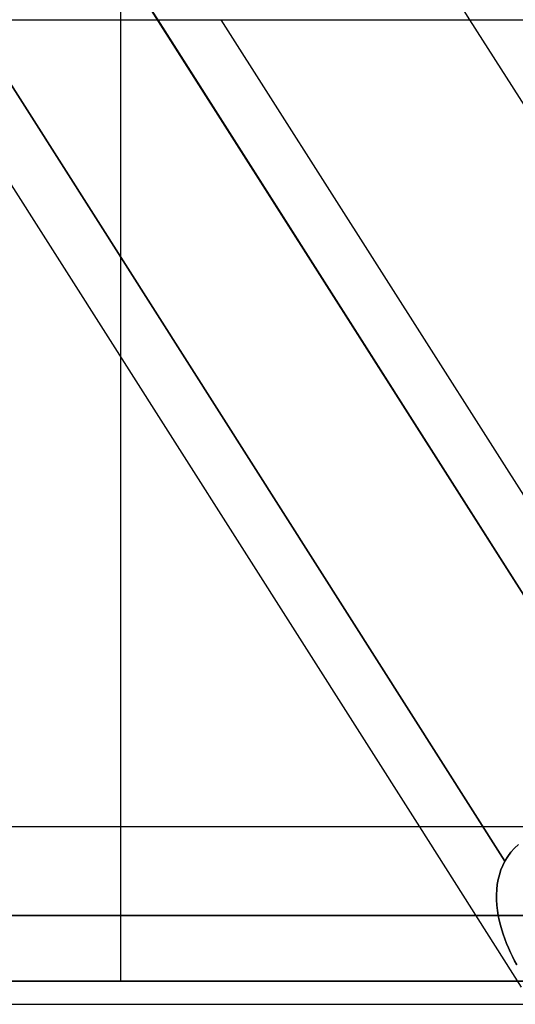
# Model space of a CAD drawing. Header units: millimetres. Extents: x -215 to 215, y -82 to 97.
# Tile 27 of 73: x -50.83 to -46.39, y 15.62 to 24.42. Entities that reach past the tile are written whole.
import ezdxf

# ---------------------------------------------------------------- set-up
doc = ezdxf.new("R2010")
doc.units = ezdxf.units.MM
doc.layers.add('MAIN-1', color=7, linetype='Continuous')
doc.layers.add('MAIN-2', color=7, linetype='Continuous')

msp = doc.modelspace()

# ---------------------------------------------------------------- linework, layer by layer
at = {"layer": 'MAIN-1'}
for p, q in [((-119.8772, 24.4188), (119.8772, 24.4188)), ((-47.2489, 17.2037), (-51.8434, 24.4188)), ((-49.5935, 24.4188), (-44.999, 17.2037)), ((-44.5332, 17.3654), (-49.0248, 24.4188)), ((-42.2055, 17.2037), (-46.7999, 24.4188)), ((-49.9275, 21.4101), (-49.9275, 17.2037)), ((119.8772, 17.2037), (-119.8772, 17.2037)), ((120.621, 16.4112), (-120.621, 16.4112)), ((-119.8772, 15.6188), (119.8772, 15.6188))]:
    msp.add_line(p, q, dxfattribs=at)
at = {"layer": 'MAIN-2'}
for p, q in [((-49.9275, 26.0037), (-49.9275, 21.4101)), ((-46.7999, 24.4188), (-47.8093, 26.0037)), ((-49.7103, 24.6021), (-49.5935, 24.4188)), ((-44.8543, 16.9766), (-49.7103, 24.6021)), ((-46.4862, 16.8992), (-51.3562, 24.5468)), ((-51.3562, 24.5468), (-46.4862, 16.8992)), ((-49.9275, 17.2037), (-49.9275, 15.8269)), ((-46.3376, 15.7727), (-47.2489, 17.2037)), ((-46.4326, 16.9786), (-46.4009, 17.0144)), ((-46.4009, 17.0144), (-46.4326, 16.9786)), ((-46.4009, 17.0144), (-46.3662, 17.0473)), ((-46.3662, 17.0473), (-46.4009, 17.0144)), ((-46.5059, 16.86), (-46.4862, 16.8992)), ((-46.4862, 16.8992), (-46.5059, 16.8601)), ((-46.4612, 16.9401), (-46.4862, 16.8992)), ((-46.4862, 16.8992), (-46.4612, 16.94)), ((-46.4612, 16.94), (-46.4326, 16.9786)), ((-46.4326, 16.9786), (-46.4612, 16.9401)), ((-46.5226, 16.8194), (-46.5364, 16.7773)), ((-46.5364, 16.7772), (-46.5227, 16.8193)), ((-46.5227, 16.8193), (-46.5059, 16.86)), ((-46.5059, 16.8601), (-46.5226, 16.8194)), ((-46.5472, 16.7339), (-46.555, 16.6895)), ((-46.555, 16.6893), (-46.5472, 16.7338)), ((-46.5364, 16.7773), (-46.5472, 16.7339)), ((-46.5472, 16.7338), (-46.5364, 16.7772)), ((-46.56, 16.6442), (-46.5622, 16.5983)), ((-46.5622, 16.5982), (-46.56, 16.644)), ((-46.555, 16.6895), (-46.56, 16.6442)), ((-46.56, 16.644), (-46.555, 16.6893)), ((-46.5622, 16.5983), (-46.5618, 16.552)), ((-46.5618, 16.5518), (-46.5622, 16.5982)), ((-46.5618, 16.552), (-46.5588, 16.5052)), ((-46.5588, 16.5051), (-46.5618, 16.5518)), ((-46.5588, 16.5052), (-46.5534, 16.4583)), ((-46.5534, 16.4582), (-46.5588, 16.5051)), ((-46.5534, 16.4583), (-46.5457, 16.4112)), ((-46.5457, 16.4112), (-46.5534, 16.4582)), ((-120.621, 16.4112), (120.621, 16.4112)), ((-119.5736, 16.4112), (119.5736, 16.4112)), ((-43.9005, 16.4112), (-119.5736, 16.4112)), ((-61.3395, 16.4112), (-46.5457, 16.4112)), ((-46.5457, 16.4112), (-61.3395, 16.4112)), ((-45.4811, 16.4112), (-59.7545, 16.4112)), ((-59.7545, 16.4112), (-45.4811, 16.4112)), ((-53.4145, 16.4112), (-40.9821, 16.4112)), ((-40.9821, 16.4112), (-53.4145, 16.4112)), ((-39.8567, 16.4112), (-51.8295, 16.4112)), ((-51.8295, 16.4112), (-39.8567, 16.4112)), ((-46.5457, 16.4112), (-46.5371, 16.3693)), ((-46.5371, 16.3693), (-46.5457, 16.4112)), ((-46.5371, 16.3693), (-46.5268, 16.3274)), ((-46.5268, 16.3275), (-46.5371, 16.3693)), ((-46.5151, 16.2858), (-46.5268, 16.3275)), ((-46.5268, 16.3274), (-46.515, 16.2857)), ((-46.5019, 16.2444), (-46.5151, 16.2858)), ((-46.515, 16.2857), (-46.5019, 16.2443)), ((-46.4875, 16.2033), (-46.5019, 16.2444)), ((-46.5019, 16.2443), (-46.4874, 16.2032)), ((-46.4718, 16.1627), (-46.4875, 16.2033)), ((-46.4874, 16.2032), (-46.4718, 16.1626)), ((-46.4552, 16.1226), (-46.4718, 16.1627)), ((-46.4718, 16.1626), (-46.4551, 16.1225)), ((-46.4375, 16.0831), (-46.4552, 16.1226)), ((-46.4551, 16.1225), (-46.4375, 16.0831)), ((-46.4375, 16.0831), (-46.4192, 16.0446)), ((-46.4192, 16.0446), (-46.4375, 16.0831)), ((-46.4192, 16.0446), (-46.4002, 16.0072)), ((-46.4002, 16.0072), (-46.4192, 16.0446)), ((-46.4002, 16.0072), (-46.3807, 15.9708)), ((-46.3807, 15.9708), (-46.4002, 16.0072)), ((-57.06, 15.8269), (-43.4698, 15.8269)), ((-42.0976, 15.8269), (-52.0867, 15.8269))]:
    msp.add_line(p, q, dxfattribs=at)

doc.saveas('drawing.dxf')
